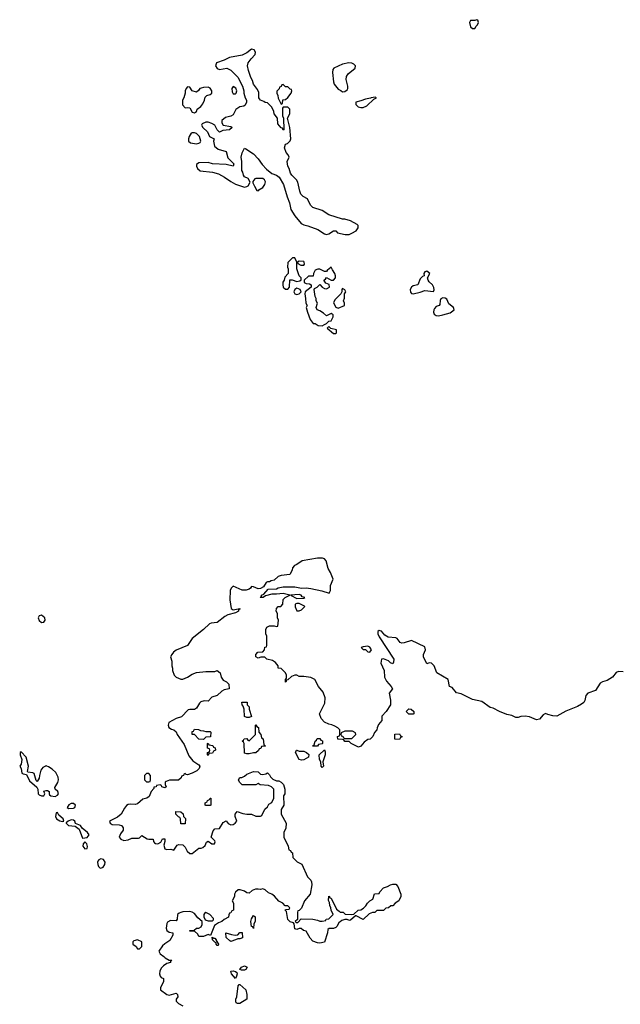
# Model space of a CAD drawing. Header units: inches. Extents: x 2221774 to 2440637, y 201306 to 357559.
# Tile 230 of 245: x 2373258 to 2378526, y 315684 to 324314. Entities that reach past the tile are written whole.
import ezdxf

# ---------------------------------------------------------------- set-up
doc = ezdxf.new("R2010")
doc.units = ezdxf.units.IN
doc.header["$MEASUREMENT"] = 0
doc.layers.add('C3371', color=7, linetype='Continuous')
doc.layers.add('C3372', color=7, linetype='Continuous')

msp = doc.modelspace()

# ---------------------------------------------------------------- linework, layer by layer
at = {"layer": 'C3371', "color": 5, "elevation": 20}
msp.add_lwpolyline([(2378550, 318599.3), (2378510, 318600.9), (2378490, 318592.3), (2378457.3, 318550), (2378410, 318522.6), (2378370, 318510.7), (2378350, 318497.6), (2378306.7, 318433.3), (2378240.7, 318410), (2378223, 318390), (2378214, 318346), (2378204.6, 318330), (2378185.9, 318314.1), (2378150, 318293.1), (2378047.8, 318252.2), (2377970, 318209.5), (2377932.9, 318212.9), (2377890, 318224), (2377870, 318234), (2377850, 318222), (2377816.7, 318183.3), (2377790, 318176), (2377730, 318202.9), (2377690, 318209.7), (2377653.3, 318206.7), (2377630, 318197.6), (2377610, 318198), (2377575.3, 318215.3), (2377530, 318224), (2377465.2, 318250), (2377410, 318278.4), (2377384.9, 318284.9), (2377310, 318337), (2377230, 318355.1), (2377130, 318406), (2377090, 318414), (2377050, 318462), (2377028.7, 318470), (2377015.3, 318530), (2376915.3, 318590), (2376893.2, 318650), (2376870, 318675.3), (2376850, 318678), (2376830, 318668), (2376799, 318730), (2376799, 318750), (2376817.2, 318790), (2376810, 318818), (2376693.2, 318873.2), (2376630, 318852.7), (2376609.2, 318849.2), (2376594, 318854), (2376570, 318888.7), (2376557, 318897), (2376490, 318902), (2376460.5, 318920.5), (2376430, 318954.5), (2376410, 318959), (2376398, 318950), (2376398.8, 318930), (2376410, 318904.7), (2376538, 318710), (2376536.9, 318683.1), (2376530, 318668.7), (2376510, 318678), (2376493.6, 318693.6), (2376450, 318712.7), (2376431.3, 318708.7), (2376424.9, 318675.1), (2376454.8, 318610), (2376457.3, 318550), (2376476.4, 318516.4), (2376517.3, 318470), (2376526.8, 318450), (2376499.1, 318410), (2376510.6, 318349.4), (2376510.6, 318309.4), (2376471.1, 318248.9), (2376434, 318210), (2376434, 318170), (2376403.6, 318136.4), (2376392.7, 318107.3), (2376391.6, 318088.4), (2376370, 318066), (2376354, 318030), (2376332.7, 318007.3), (2376310, 318006), (2376279.6, 317980.4), (2376250, 317946), (2376230, 317938), (2376166, 317970), (2376147.3, 317987.3), (2376108.4, 317988.4), (2376102, 318002), (2376090, 318006), (2376047.3, 318007.3), (2376046, 318030), (2376062, 318038), (2376066, 318050), (2376066, 318090), (2376048.4, 318108.4), (2376022, 318122), (2375994.6, 318134.6), (2375970, 318138), (2375930, 318158), (2375902, 318190), (2375888.9, 318231.1), (2375935.5, 318324.5), (2375936, 318370), (2375920.2, 318420.2), (2375878, 318470), (2375848, 318530), (2375810, 318549), (2375750, 318558), (2375710, 318558), (2375690, 318568), (2375670, 318568), (2375642, 318558), (2375610, 318528), (2375594, 318526), (2375594, 318514), (2375588, 318508), (2375588, 318530), (2375598, 318542), (2375598, 318570), (2375588.7, 318590), (2375550, 318626), (2375526, 318630), (2375526, 318650), (2375500.4, 318680.4), (2375476.5, 318696.5), (2375426, 318710), (2375407.3, 318727.3), (2375372.7, 318727.3), (2375350, 318718), (2375328, 318730), (2375328, 318750), (2375346, 318770), (2375390, 318774), (2375406, 318790), (2375407.3, 318812.7), (2375422, 318818), (2375426, 318830), (2375426, 318910), (2375418, 318930), (2375418, 318970), (2375426, 318990), (2375450, 319002), (2375490, 319002), (2375510, 318994), (2375522, 318998), (2375528, 319050), (2375518, 319070), (2375518, 319110), (2375508, 319130), (2375510, 319154), (2375526, 319170), (2375548, 319172), (2375566, 319190), (2375568.4, 319231.6), (2375586, 319250), (2375626, 319270), (2375570, 319284), (2375510, 319277.2), (2375470, 319279.3), (2375415.3, 319264.7), (2375394, 319250), (2375366, 319250), (2375378, 319262), (2375378, 319270), (2375400.4, 319279.6), (2375438, 319322), (2375510, 319324.7), (2375526, 319334), (2375570, 319342), (2375670, 319341.6), (2375730, 319330.6), (2375770, 319333), (2375810, 319328), (2375908.5, 319308.5), (2375971.7, 319288.3), (2375983.7, 319310), (2375985.4, 319354.6), (2376006, 319410), (2375983.7, 319470), (2375964.2, 319504.2), (2375945.6, 319570), (2375930, 319589.5), (2375914.6, 319594.6), (2375870, 319595.5), (2375734, 319570), (2375690, 319537.6), (2375667.7, 319530), (2375650.6, 319510), (2375648, 319490), (2375627.9, 319452.1), (2375550, 319442.9), (2375526.2, 319433.8), (2375490, 319402), (2375463.5, 319396.5), (2375450, 319386), (2375430, 319388), (2375419.6, 319380.4), (2375396, 319344), (2375370.7, 319329.3), (2375350, 319324), (2375310, 319342), (2375290, 319346), (2375282, 319330), (2375270, 319322), (2375245.4, 319314.6), (2375210, 319314), (2375130, 319348), (2375112, 319330), (2375104.7, 319310), (2375101, 319230), (2375112, 319152), (2375130, 319142), (2375190, 319152), (2375190, 319148), (2375178, 319142), (2375178, 319130), (2375150, 319115.3), (2375083.6, 319096.4), (2375056.9, 319083.1), (2374990, 319029), (2374936, 319024), (2374922, 319018), (2374870.8, 318970), (2374770.9, 318889.1), (2374731.1, 318828.9), (2374630, 318789), (2374606, 318770), (2374591, 318750), (2374581, 318730), (2374591.3, 318690), (2374591.3, 318650), (2374598, 318630), (2374598, 318610), (2374612, 318570), (2374630, 318552), (2374670, 318534), (2374690, 318534), (2374730, 318552), (2374770, 318578), (2374809.1, 318590.9), (2374890, 318602), (2374970, 318602), (2374990, 318611), (2375016, 318590), (2375026, 318550), (2375044, 318524), (2375072, 318510), (2375092, 318490), (2375094, 318450), (2375050, 318439), (2375030, 318429), (2374990.7, 318389.3), (2374944, 318376), (2374910, 318342), (2374876.9, 318343.1), (2374846.4, 318333.6), (2374836, 318324), (2374810, 318278), (2374791.3, 318268.7), (2374750, 318269), (2374736, 318264), (2374676.3, 318203.7), (2374630.9, 318189.1), (2374567.1, 318152.9), (2374558.8, 318130), (2374566, 318110), (2374590, 318094.8), (2374610.9, 318090.9), (2374630, 318072), (2374638, 318050), (2374701, 317961), (2374740.5, 317860.5), (2374776.8, 317816.8), (2374830, 317782), (2374838, 317770), (2374832, 317750), (2374812, 317730), (2374770, 317708.7), (2374730, 317695.3), (2374718, 317698), (2374710, 317706), (2374698, 317702), (2374694, 317690), (2374678, 317682), (2374674, 317670), (2374650, 317648.7), (2374572.7, 317647.3), (2374543.6, 317636.4), (2374534, 317630), (2374534, 317610), (2374542, 317590), (2374530, 317582), (2374506, 317590), (2374502, 317602), (2374490, 317606), (2374458, 317602), (2374454, 317590), (2374434, 317586), (2374434, 317574), (2374411.1, 317548.9), (2374394, 317506), (2374372, 317490), (2374338.8, 317481.2), (2374290, 317441.2), (2374270, 317434), (2374230, 317439), (2374210, 317435.3), (2374194, 317426), (2374176.3, 317403.7), (2374146.8, 317350), (2374114.6, 317325.4), (2374046, 317290), (2374051.3, 317270), (2374070, 317258.8), (2374130, 317258), (2374150.9, 317250.9), (2374159.8, 317239.8), (2374164.7, 317230), (2374164.7, 317210), (2374142, 317178), (2374131, 317150), (2374146, 317130), (2374170, 317120.7), (2374210, 317126.8), (2374240.2, 317139.8), (2374300.4, 317139.6), (2374310, 317142), (2374330, 317162), (2374375.3, 317135.3), (2374390, 317131), (2374430, 317132), (2374432, 317110), (2374439.6, 317099.6), (2374450, 317092), (2374470, 317091.3), (2374494.6, 317105.4), (2374510, 317134), (2374530, 317134), (2374531.6, 317111.6), (2374521, 317079), (2374530, 317046), (2374550, 317041), (2374584.7, 317044.7), (2374610, 317034), (2374640.2, 317079.8), (2374654.6, 317085.4), (2374690, 317082.8), (2374710, 317061), (2374726.7, 317026.7), (2374750, 317006), (2374770, 317006.8), (2374830, 317051.3), (2374850, 317051.3), (2374863.1, 317056.9), (2374884, 317076), (2374896.4, 317103.6), (2374910, 317114), (2374942, 317090), (2374966, 317090), (2374972.5, 317107.5), (2374970, 317118), (2374938, 317150), (2374954.6, 317205.4), (2374970, 317222), (2375010, 317224.7), (2375043.1, 317276.9), (2375068.4, 317291.6), (2375087.3, 317267.3), (2375110, 317256.3), (2375130, 317259.3), (2375149.2, 317270), (2375161.2, 317290), (2375148.7, 317330), (2375148, 317350), (2375166, 317374), (2375216, 317356), (2375250, 317350.8), (2375291.3, 317351.3), (2375330, 317334), (2375370, 317334), (2375382, 317338), (2375407.3, 317392.7), (2375430, 317414), (2375443.1, 317436.9), (2375470, 317454), (2375486, 317490), (2375486, 317570), (2375466, 317590), (2375440.4, 317600.4), (2375368, 317608), (2375350, 317618), (2375330, 317606), (2375210, 317608.7), (2375186, 317630), (2375178, 317650), (2375190, 317672), (2375207.3, 317672.7), (2375230, 317682), (2375250, 317702), (2375310, 317724.7), (2375350, 317722), (2375370, 317702), (2375390, 317698), (2375416.4, 317703.6), (2375430, 317712), (2375450, 317694), (2375456.9, 317676.9), (2375476.9, 317656.9), (2375510, 317642), (2375530, 317642), (2375550, 317632), (2375571.3, 317610), (2375582, 317570), (2375582, 317530), (2375572, 317510), (2375574, 317430), (2375552, 317390), (2375552, 317350), (2375594, 317270), (2375591.6, 317228.4), (2375574, 317190), (2375574, 317150), (2375614, 317070), (2375618, 317038), (2375632.7, 317032.7), (2375638, 317018), (2375651.6, 317011.6), (2375654, 316970), (2375691.6, 316931.6), (2375731.1, 316911.1), (2375782, 316802), (2375811.1, 316771.1), (2375816.9, 316756.9), (2375821, 316730), (2375806, 316650), (2375756, 316590), (2375730, 316526), (2375710, 316506), (2375698, 316502), (2375694, 316490), (2375694, 316426), (2375674, 316410), (2375682, 316402), (2375698, 316402), (2375728, 316432), (2375830, 316431.3), (2375870, 316422), (2375890, 316412), (2375910, 316412), (2375942, 316418), (2375946, 316430), (2375970, 316434), (2376006, 316470), (2375988.9, 316508.9), (2375988, 316530), (2375978, 316550), (2375976.4, 316576.4), (2375967.3, 316592.7), (2375968.4, 316631.6), (2375974, 316630), (2375978, 316618), (2375990, 316614), (2376038, 316518), (2376059.6, 316499.6), (2376070, 316492), (2376094, 316490), (2376112.7, 316472.7), (2376170, 316472), (2376190, 316474), (2376226, 316510), (2376250, 316512), (2376274.6, 316525.4), (2376294.6, 316545.4), (2376308.9, 316571.1), (2376330, 316592), (2376354.6, 316605.4), (2376370, 316652), (2376410, 316654), (2376418, 316670), (2376450, 316704.7), (2376484.7, 316715.3), (2376510, 316731.3), (2376530, 316738), (2376556, 316736), (2376575.3, 316715.3), (2376602, 316650), (2376602, 316630), (2376582, 316590), (2376552, 316570), (2376530, 316548), (2376512.7, 316547.3), (2376491.6, 316528.4), (2376470, 316526), (2376450, 316506), (2376390, 316506), (2376371.6, 316488.4), (2376352.7, 316487.3), (2376323.6, 316476.4), (2376270, 316428), (2376210, 316458), (2376202, 316458), (2376159.6, 316420.4), (2376150, 316418), (2376130, 316426), (2376110, 316426), (2376082, 316418), (2376070, 316406), (2376058, 316402), (2376042, 316370), (2376030, 316358), (2376010, 316348), (2375972.7, 316347.3), (2375962, 316338), (2375958, 316310), (2375930.9, 316229.1), (2375890, 316219), (2375870, 316222), (2375830, 316238), (2375804.7, 316264.7), (2375770, 316326), (2375746, 316330), (2375727.3, 316347.3), (2375710, 316348), (2375690, 316338), (2375670, 316346), (2375666, 316390), (2375658, 316398), (2375630, 316406), (2375610, 316428), (2375598, 316498), (2375586, 316510), (2375590, 316514), (2375622, 316518), (2375626, 316530), (2375610, 316546), (2375587.3, 316547.3), (2375566, 316570), (2375530, 316588), (2375492.9, 316632.9), (2375470, 316648.7), (2375440.2, 316660.2), (2375410, 316688), (2375390, 316695.3), (2375370, 316688.7), (2375350, 316694), (2375326.4, 316693.6), (2375298, 316682), (2375270, 316658), (2375250, 316662), (2375230, 316675.3), (2375192.7, 316687.3), (2375172.7, 316687.3), (2375150, 316666), (2375142, 316650), (2375142, 316630), (2375122, 316590), (2375132, 316570), (2375134, 316510), (2375118, 316502), (2375110, 316486), (2375098, 316482), (2375091.6, 316468.4), (2375090, 316448.7), (2375050, 316428), (2375030.9, 316409.1), (2375001, 316399), (2374965.4, 316374.6), (2374932.7, 316287.3), (2374910, 316295.3), (2374870, 316278), (2374830, 316278), (2374819, 316299), (2374790, 316326), (2374750, 316326), (2374750, 316332), (2374787.3, 316332.7), (2374808.4, 316351.6), (2374830, 316352), (2374850, 316362), (2374858, 316382), (2374858, 316410), (2374821.5, 316441.5), (2374790, 316479), (2374770, 316492.7), (2374750, 316496), (2374690, 316494), (2374670.7, 316489.3), (2374656, 316484), (2374642, 316470), (2374638.8, 316430), (2374630, 316415.3), (2374581.1, 316418.9), (2374555.6, 316404.4), (2374547.3, 316392.7), (2374542.3, 316350), (2374550, 316330.7), (2374570, 316317), (2374602, 316310), (2374602.6, 316290), (2374575.6, 316244.4), (2374530, 316215.1), (2374510, 316197), (2374477.3, 316150), (2374490, 316124.7), (2374523.6, 316103.6), (2374534, 316090), (2374570, 316072), (2374592, 316070), (2374582, 316058), (2374582, 316050), (2374550, 316041.2), (2374520.3, 316019.7), (2374499.5, 316000.5), (2374486.4, 315973.6), (2374483.7, 315950), (2374490, 315931), (2374499.8, 315919.8), (2374518, 315910), (2374518, 315882), (2374494, 315830), (2374494, 315810), (2374550, 315771), (2374570, 315762.8), (2374630, 315781), (2374641, 315770), (2374644.7, 315750), (2374631.3, 315730), (2374630.8, 315710), (2374651.3, 315690), (2374690, 315670.6)], dxfattribs=at)
for points in [[(2375710, 319275.3), (2375634, 319270), (2375690, 319242), (2375750, 319244.7), (2375758, 319250), (2375736.4, 319256.4), (2375726, 319270)], [(2375710, 319198), (2375690, 319198), (2375674, 319190), (2375672.7, 319167.3), (2375690, 319132), (2375710, 319132), (2375730, 319142), (2375758, 319170), (2375754.6, 319174.6)], [(2373450, 319093.2), (2373430, 319088.7), (2373420.7, 319070), (2373428.1, 319048.1), (2373450, 319031.3), (2373470, 319032), (2373482, 319050), (2373479, 319070)], [(2376310, 318822), (2376270, 318818), (2376254, 318810), (2376270, 318794), (2376290, 318794), (2376310, 318772), (2376330, 318771.3), (2376344, 318790), (2376330, 318813.2)], [(2375250, 318198), (2375230, 318206), (2375228, 318270), (2375218, 318298), (2375208, 318310), (2375207.3, 318332.7), (2375252.7, 318332.7), (2375254, 318310), (2375271.6, 318291.6), (2375272, 318270), (2375290, 318206), (2375270, 318198)], [(2376670, 318226), (2376648, 318250), (2376670, 318274), (2376690, 318272), (2376714, 318250), (2376714, 318230), (2376710, 318226)], [(2375250, 317878), (2375230, 317886), (2375226, 317970), (2375222, 317982), (2375208, 317990), (2375222, 317998), (2375226, 318010), (2375250, 318014), (2375258, 317998), (2375270, 317994), (2375326, 318050), (2375326, 318130), (2375330, 318134), (2375338, 318118), (2375352, 318110), (2375354, 318070), (2375372, 318050), (2375378, 318018), (2375392, 318010), (2375398, 317958), (2375414, 317950), (2375410, 317946), (2375378, 317942), (2375372.7, 317927.3), (2375358, 317922), (2375352.7, 317907.3), (2375330, 317888), (2375310, 317888), (2375270, 317878)], [(2374890, 318074), (2374930, 318074), (2374934, 318070), (2374932.7, 318027.3), (2374890, 318026), (2374870, 318006), (2374830, 318008), (2374790, 318048), (2374770, 318048), (2374770, 318074), (2374782, 318078), (2374790, 318094), (2374827.3, 318092.7), (2374843.6, 318083.6), (2374870, 318082)], [(2376110, 318078), (2376078, 318062), (2376074, 318050), (2376078, 318038), (2376092.7, 318032.7), (2376098, 318018), (2376110, 318014), (2376170, 318014), (2376206, 318050), (2376202, 318062), (2376176.4, 318076.4)], [(2376590, 318006), (2376547.3, 318007.3), (2376547.3, 318052.7), (2376590, 318054), (2376598, 318038), (2376610, 318034), (2376610, 318026), (2376598, 318022)], [(2374910, 317866), (2374906, 317870), (2374906, 317890), (2374922, 317898), (2374926, 317910), (2374922, 317922), (2374906, 317930), (2374906, 317970), (2374910, 317974), (2374918, 317958), (2374952, 317952), (2374958, 317938), (2374971.6, 317931.6), (2374974, 317910), (2374958, 317902), (2374950, 317886), (2374918, 317882)], [(2375830, 317946), (2375828, 317950), (2375842, 317958), (2375848.4, 317991.6), (2375862, 317998), (2375867.3, 318012.7), (2375890, 318014), (2375898, 317998), (2375912.7, 317992.7), (2375914, 317970), (2375910, 317966), (2375878, 317962), (2375870, 317946)], [(2373270, 317897.2), (2373262.8, 317890), (2373262, 317870), (2373277.3, 317830), (2373270.7, 317789.3), (2373258, 317770), (2373271.3, 317750), (2373276, 317710), (2373290, 317703), (2373318.5, 317698.5), (2373342.9, 317642.9), (2373407.5, 317587.5), (2373416, 317570), (2373420.7, 317530), (2373430, 317518.8), (2373450, 317511), (2373468.4, 317511.6), (2373478, 317530), (2373468.9, 317551.1), (2373490, 317558), (2373503.1, 317556.9), (2373518, 317550), (2373516, 317530), (2373519.6, 317519.6), (2373530.6, 317510.6), (2373570, 317505.3), (2373590, 317516.3), (2373598.7, 317530), (2373594, 317550), (2373568, 317570), (2373565.2, 317585.2), (2373591.8, 317628.2), (2373598.7, 317650), (2373595.5, 317675.6), (2373574.4, 317714.4), (2373543.4, 317743.4), (2373510, 317766), (2373495.3, 317770), (2373490, 317778), (2373484.7, 317770), (2373461.1, 317758.9), (2373442.9, 317737.1), (2373430.6, 317690.6), (2373430, 317666), (2373410, 317638), (2373404, 317644), (2373386, 317706), (2373372.7, 317712.7), (2373330, 317718), (2373325.2, 317725.2), (2373336, 317770), (2373315.1, 317850)], [(2375710, 317902), (2375750, 317902), (2375774, 317890), (2375792.7, 317872.7), (2375792, 317850), (2375750, 317825.2), (2375730, 317824), (2375708.7, 317830), (2375678, 317890), (2375686, 317910), (2375690, 317912)], [(2375910, 317758), (2375902, 317770), (2375898, 317810), (2375888.7, 317830), (2375886, 317870), (2375930, 317914), (2375938, 317898), (2375936, 317870), (2375918, 317810), (2375922, 317770)], [(2374390, 317706), (2374370, 317706), (2374354, 317690), (2374354, 317650), (2374370, 317634), (2374390, 317634), (2374402, 317638), (2374406, 317650), (2374406, 317690)], [(2373730, 317445.2), (2373710, 317445.2), (2373690, 317432.7), (2373674.8, 317410), (2373690, 317399.1), (2373730, 317404), (2373742, 317410), (2373749, 317430)], [(2374890, 317426), (2374886, 317430), (2374886, 317450), (2374902, 317458), (2374906, 317470), (2374922, 317478), (2374930, 317492), (2374934, 317490), (2374934, 317430), (2374930, 317426)], [(2373590, 317366), (2373578, 317362), (2373572, 317330), (2373581, 317310), (2373610, 317291.3), (2373630, 317286.8), (2373646, 317290), (2373639, 317310), (2373600.2, 317340.2)], [(2374670, 317266), (2374668, 317308), (2374662, 317322), (2374650, 317326), (2374628, 317350), (2374627.3, 317372.7), (2374671.6, 317371.6), (2374692.7, 317352.7), (2374694, 317330), (2374711.1, 317311.1), (2374710, 317266)], [(2373710, 317299.3), (2373682, 317290), (2373664.7, 317275.3), (2373664.7, 317270), (2373684.7, 317250), (2373744, 317244), (2373778.9, 317218.9), (2373810, 317140.7), (2373850, 317146), (2373866, 317170), (2373853.2, 317190), (2373806.8, 317226.8), (2373791, 317251), (2373748.4, 317268.4), (2373742, 317290), (2373730, 317299)], [(2373830, 317109.2), (2373814, 317090), (2373812.7, 317070), (2373830, 317045.3), (2373848.7, 317050), (2373852.5, 317067.5), (2373846, 317090)], [(2373970, 316958.4), (2373951, 316950), (2373942.4, 316937.6), (2373939.1, 316930), (2373942, 316910), (2373950, 316891.3), (2373960.7, 316880.7), (2373970, 316876), (2373990, 316884.9), (2374004.5, 316910), (2374007.3, 316930), (2373992.6, 316952.6)], [(2374890, 316488), (2374879.6, 316480.4), (2374872, 316470), (2374872, 316450), (2374884.7, 316424.7), (2374910, 316414), (2374950, 316414), (2374956.4, 316423.6), (2374956.4, 316436.4), (2374926, 316470)], [(2375310, 316348), (2375302, 316362), (2375290, 316366), (2375286, 316410), (2375290, 316434), (2375310, 316462), (2375322, 316450), (2375322, 316410), (2375311.3, 316390)], [(2375110, 316235.3), (2375100.2, 316240.2), (2375068.7, 316270), (2375066, 316310), (2375114.4, 316294.4), (2375149.1, 316290.9), (2375170, 316292), (2375190, 316312), (2375210, 316312), (2375212.7, 316267.3), (2375190, 316258), (2375170, 316258), (2375150, 316249)], [(2374290, 316249.6), (2374259.8, 316240.2), (2374250.8, 316230), (2374251, 316210), (2374278.8, 316190), (2374290, 316171.3), (2374310, 316171.3), (2374329.3, 316190.7), (2374329.3, 316230)], [(2374962, 316262), (2374970, 316262), (2374982, 316250), (2374982, 316242), (2375002, 316210), (2374999.6, 316200.4), (2374990, 316198), (2374982, 316210), (2374982, 316222), (2374970, 316228), (2374948.7, 316250), (2374947.3, 316272.7)], [(2375150, 315908.7), (2375115.3, 315950), (2375110, 315974), (2375130, 315978), (2375151.3, 315971.3), (2375162, 315962), (2375164.7, 315950), (2375161, 315930)], [(2375230, 315982), (2375203.1, 315983.1), (2375188, 315990), (2375202, 316010), (2375230, 316021), (2375254, 316010), (2375242, 315990)], [(2375190, 315689.4), (2375168, 315690), (2375158, 315698), (2375153.2, 315710), (2375153.2, 315730), (2375162, 315750), (2375175.3, 315844.7), (2375183.1, 315856.9), (2375190, 315858), (2375241, 315810), (2375250.8, 315770.8), (2375251.3, 315730)]]:
    msp.add_lwpolyline(points, close=True, dxfattribs=at)
at = {"layer": 'C3372', "color": 5, "elevation": 20}
for points in [[(2377266, 324314), (2377250, 324308), (2377212, 324308), (2377202, 324290), (2377211.3, 324250), (2377230, 324236), (2377250, 324238), (2377261.5, 324258.5), (2377274, 324270), (2377282, 324290), (2377275.3, 324310)], [(2375290, 324055.1), (2375250, 324024.5), (2375210, 324004.5), (2375098, 323982), (2375050, 323959.3), (2374982.8, 323937.2), (2374976, 323910), (2374990, 323886), (2375010, 323876), (2375074, 323890), (2375110, 323871.3), (2375170, 323811.3), (2375211.3, 323730), (2375224.7, 323690), (2375224.7, 323670), (2375236, 323630), (2375246, 323610), (2375246, 323590), (2375234.8, 323565.2), (2375222.8, 323557.2), (2375190, 323549.6), (2375153.5, 323526.5), (2375130, 323479.5), (2375110, 323468), (2375063.8, 323456.2), (2375031.3, 323430), (2375031, 323410), (2375042, 323390), (2375110, 323378.8), (2375121, 323370), (2375098, 323350), (2375038.5, 323341.5), (2375010, 323328.7), (2374989, 323350), (2374968.7, 323390), (2374944.1, 323404.1), (2374910, 323416), (2374890, 323416), (2374858, 323402), (2374851.3, 323390), (2374864.7, 323370), (2374906, 323330), (2374922.8, 323290), (2374964.7, 323270), (2374957.1, 323250), (2374966.6, 323206.6), (2375000.2, 323180.2), (2375070, 323158), (2375084, 323104), (2375137.1, 323050), (2375131.3, 323030), (2375070, 323044.5), (2374949.3, 323049.3), (2374910, 323062), (2374830, 323059), (2374810, 323046), (2374807.3, 323030), (2374818, 323010), (2374841, 322990), (2374950, 322977.1), (2375001.7, 322961.7), (2375054.5, 322934.5), (2375110, 322894.4), (2375150, 322873.4), (2375230, 322844.7), (2375250, 322851), (2375261.2, 322858.8), (2375278, 322890), (2375262, 322922), (2375230, 322938), (2375222, 322950), (2375216.4, 322976.4), (2375207.3, 322992.7), (2375207.6, 323070), (2375199.6, 323110), (2375210, 323146), (2375230, 323186.8), (2375242.8, 323182.8), (2375310, 323137.3), (2375350, 323094), (2375383.9, 323043.9), (2375423.1, 323003.1), (2375470, 322964.7), (2375510.7, 322950.7), (2375534, 322934), (2375570.5, 322870.5), (2375602.5, 322762.5), (2375623, 322710), (2375634.9, 322650), (2375670, 322596), (2375728.1, 322528.1), (2375750, 322514.8), (2375786.4, 322506.4), (2375873.7, 322473.7), (2375930, 322436), (2375948.4, 322431.6), (2375970, 322438), (2376010, 322462), (2376030, 322462), (2376046, 322446), (2376111.6, 322431.6), (2376148.4, 322431.6), (2376170, 322442), (2376210, 322464.7), (2376228, 322490), (2376228, 322510), (2376218, 322518), (2376158, 322550), (2376110, 322565.2), (2376090, 322565.2), (2375970, 322602.7), (2375910, 322641.2), (2375830, 322669), (2375809.4, 322689.4), (2375783.2, 322743.2), (2375744.8, 322764.8), (2375725.1, 322785.1), (2375714.5, 322810), (2375696, 322890), (2375685.2, 322910), (2375645.2, 322950), (2375633.2, 322970), (2375622, 323010), (2375609, 323030), (2375605.2, 323070), (2375622, 323110), (2375614, 323130), (2375594, 323150), (2375581.2, 323190), (2375590, 323222), (2375606, 323230), (2375630, 323252), (2375637.2, 323270), (2375628, 323370), (2375608, 323450), (2375626, 323490), (2375626, 323530), (2375610, 323546), (2375570, 323546), (2375562, 323538), (2375562, 323470), (2375572, 323452), (2375574, 323350), (2375570, 323346), (2375562, 323362), (2375550, 323366), (2375522, 323402), (2375518, 323450), (2375489, 323489), (2375488, 323510), (2375470, 323546), (2375430, 323586), (2375410, 323588), (2375398, 323598), (2375370, 323608), (2375360.2, 323620.2), (2375355.3, 323630), (2375356.4, 323676.4), (2375343.1, 323703.1), (2375309.3, 323749.3), (2375300.2, 323780.2), (2375286.3, 323806.3), (2375263.7, 323870), (2375256, 323910), (2375263.3, 323936.7), (2375287.7, 323972.3), (2375322, 324010), (2375326, 324030), (2375314, 324050)], [(2376145.2, 323934.8), (2376090, 323925.2), (2376012, 323890), (2376004, 323876), (2376000.7, 323850), (2376010.7, 323770), (2376017.3, 323750), (2376050, 323706), (2376074.8, 323694.8), (2376090, 323682), (2376110, 323684.7), (2376130, 323698), (2376134.5, 323710), (2376135.1, 323730), (2376120.5, 323790), (2376123.7, 323816.3), (2376139.5, 323840.5), (2376200.9, 323890), (2376202.7, 323910), (2376190, 323925.2), (2376170, 323932.7)], [(2374730, 323725.2), (2374719.1, 323710), (2374708.4, 323690), (2374708, 323670), (2374697.3, 323630), (2374686.7, 323610), (2374687.3, 323567.3), (2374710, 323541), (2374730, 323544.7), (2374750, 323542), (2374770, 323504.7), (2374790, 323498), (2374808, 323510), (2374815.3, 323530), (2374846.8, 323553.2), (2374864.1, 323575.9), (2374879, 323610), (2374884, 323636), (2374898, 323650), (2374930, 323658), (2374942, 323670), (2374943.7, 323690), (2374930, 323714.5), (2374910, 323722.9), (2374870, 323720.9), (2374850, 323715.1), (2374838, 323710), (2374827.5, 323692.5), (2374810, 323679), (2374769.5, 323689.5), (2374750, 323724)], [(2375130, 323728.7), (2375118.8, 323710), (2375122.5, 323682.5), (2375130, 323664.7), (2375150, 323664.7), (2375158, 323670), (2375162, 323690), (2375153.2, 323713.2)], [(2375570, 323746), (2375558, 323742), (2375552.7, 323727.3), (2375538, 323722), (2375532.7, 323707.3), (2375512.7, 323687.3), (2375512, 323670), (2375522, 323650), (2375525.4, 323625.4), (2375550, 323574), (2375562, 323578), (2375567.3, 323612.7), (2375590, 323614), (2375610, 323632), (2375638, 323670), (2375646, 323690), (2375642, 323702), (2375630, 323706), (2375610, 323726), (2375590, 323726)], [(2376376, 323636), (2376342, 323630), (2376335.3, 323624.7), (2376290, 323618), (2376250, 323601.6), (2376204.7, 323590), (2376207.3, 323570), (2376226.8, 323550), (2376250, 323543), (2376270, 323543), (2376301.2, 323558.8), (2376363.1, 323616.9), (2376388, 323630)], [(2374790, 323323.6), (2374770, 323322), (2374762, 323318), (2374744, 323290), (2374738, 323270), (2374738.8, 323250), (2374755.9, 323235.9), (2374810, 323224.7), (2374830, 323230.8), (2374841.2, 323238.8), (2374846, 323250), (2374836.2, 323290), (2374810, 323315.6)], [(2375330, 322922.7), (2375320.5, 322919.5), (2375303.6, 322896.4), (2375303.6, 322883.6), (2375316, 322856), (2375338, 322818), (2375350, 322814), (2375356.4, 322823.6), (2375390, 322842), (2375409, 322870), (2375412.7, 322892.7), (2375404, 322910), (2375390, 322921.2)], [(2375670, 322226), (2375650, 322226), (2375610, 322186), (2375606, 322146), (2375612, 322130), (2375612, 322090), (2375582, 322058), (2375578, 322030), (2375567.3, 322012.7), (2375564.9, 321990), (2375569, 321969), (2375590, 321950.6), (2375610, 321950.8), (2375623.7, 321970), (2375627.3, 322032.7), (2375647.3, 322032.7), (2375690, 322018), (2375715.3, 322024.7), (2375727.3, 322032.7), (2375728, 322050), (2375708.7, 322070), (2375688, 322130), (2375688, 322190)], [(2375710, 322198), (2375694, 322190), (2375698, 322178), (2375723.6, 322163.6), (2375750, 322162), (2375755.3, 322170), (2375754, 322190), (2375750, 322193.2)], [(2375990, 322146), (2375970, 322126), (2375958, 322122), (2375950, 322108), (2375930, 322108), (2375890, 322128), (2375872.7, 322127.3), (2375850, 322118), (2375834, 322090), (2375832.7, 322067.3), (2375790, 322066), (2375754, 322030), (2375754, 322010), (2375770, 322002), (2375799.6, 321999.6), (2375814, 321990), (2375814, 321970), (2375762, 321930), (2375758, 321910), (2375766, 321870), (2375766.8, 321830), (2375778, 321810), (2375771.3, 321790), (2375781, 321750), (2375806, 321686), (2375832, 321652), (2375850, 321651.3), (2375874.4, 321634.4), (2375910, 321631), (2375930, 321642), (2375948.7, 321651.3), (2375968.4, 321671.6), (2375990, 321674), (2376008, 321710), (2376007.3, 321727.3), (2375990, 321738), (2375950, 321718), (2375922, 321742), (2375890, 321762), (2375868, 321770), (2375858, 321790), (2375868.7, 321830), (2375858, 321850), (2375858, 321870), (2375848.9, 321888.9), (2375842, 321950), (2375843.1, 321956.9), (2375866, 321970), (2375890, 321994), (2375912, 321970), (2375930, 321958), (2375950, 321956), (2375974, 321970), (2375973.6, 321993.6), (2375944, 322004), (2375926, 322030), (2375940.4, 322039.6), (2375950, 322054), (2375990, 322031.3), (2376010, 322031.3), (2376028.7, 322050), (2376028.7, 322070), (2376022, 322090), (2376000.2, 322120.2)], [(2376830, 322109.3), (2376810, 322104), (2376802, 322090), (2376804.7, 322070), (2376790, 322062.7), (2376770, 322042.7), (2376751, 321990), (2376710, 321982), (2376694.4, 321970), (2376683.1, 321950), (2376685.1, 321925.1), (2376694.9, 321914.9), (2376710, 321910.4), (2376770, 321924.9), (2376810, 321940.7), (2376887.3, 321932.7), (2376894, 321946), (2376890, 321966), (2376878, 321990), (2376850, 322015.3), (2376841.2, 322030), (2376834, 322050), (2376855.1, 322090)], [(2375690, 321962), (2375670, 321948), (2375661, 321930), (2375670, 321912), (2375690, 321904.7), (2375710, 321912), (2375728, 321930), (2375718, 321950)], [(2376090, 321958), (2376082, 321950), (2376082, 321930), (2376074, 321910), (2376020.7, 321859.3), (2376011.6, 321831.6), (2376030, 321794), (2376050, 321784.7), (2376106, 321810), (2376106, 321830), (2376098, 321850), (2376107.3, 321872.7), (2376106, 321910), (2376118, 321930), (2376110, 321946)], [(2376970, 321876.2), (2376952.8, 321867.2), (2376946.2, 321853.8), (2376943.5, 321816.5), (2376938, 321810), (2376910, 321799.6), (2376896.1, 321783.9), (2376888.9, 321770), (2376887.2, 321750), (2376893.4, 321733.4), (2376910, 321721.3), (2376930, 321718), (2376970, 321726.4), (2377034.2, 321745.8), (2377069, 321770), (2377062, 321790), (2377022.4, 321822.4), (2377003, 321863), (2376990, 321874)], [(2375970, 321626), (2375954, 321610), (2376010, 321564.7), (2376030, 321562), (2376038, 321570), (2376035.3, 321595.3), (2375986, 321606)]]:
    msp.add_lwpolyline(points, close=True, dxfattribs=at)

doc.saveas('drawing.dxf')
